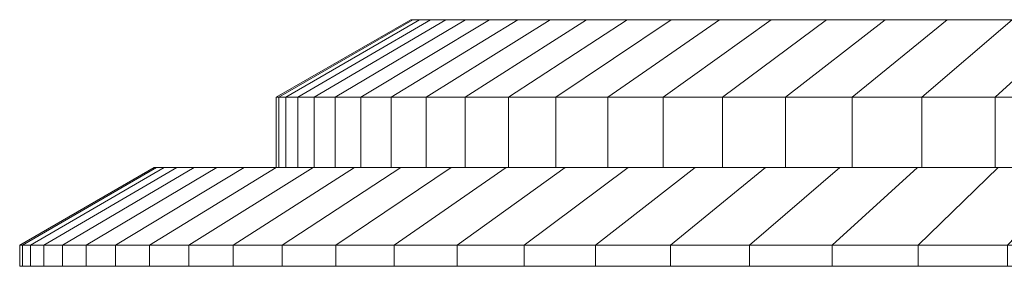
# Model space of a CAD drawing. Header units: centimetres. Extents: x -29.6 to 33.4, y -1.5 to 2.
# Tile 1 of 41: x -29.6 to -15.6, y -1.5 to 2. Entities that reach past the tile are written whole.
import ezdxf

# ---------------------------------------------------------------- set-up
doc = ezdxf.new("R2010")
doc.units = ezdxf.units.CM
doc.header["$LTSCALE"] = 2.54
doc.layers.add('Lucido design-1', color=7, linetype='Continuous')

msp = doc.modelspace()

# ---------------------------------------------------------------- linework, layer by layer
at = {"layer": 'Lucido design-1', "color": 7, "linetype": 'Continuous', "lineweight": 9}
for points in [[(-25.923, 0.9, 241.384), (-25.889, 0.9, 242.751), (-23.986, 2, 242.658), (-24.018, 2, 241.384)], [(-25.889, 0.9, 240.017), (-25.923, 0.9, 241.384), (-24.018, 2, 241.384), (-23.986, 2, 240.11)], [(-25.889, 0.9, 242.751), (-25.788, 0.9, 244.115), (-23.892, 2, 243.928), (-23.986, 2, 242.658)], [(-25.788, 0.9, 238.653), (-25.889, 0.9, 240.017), (-23.986, 2, 240.11), (-23.892, 2, 238.84)], [(-25.788, 0.9, 244.115), (-25.62, 0.9, 245.472), (-23.736, 2, 245.193), (-23.892, 2, 243.928)], [(-25.62, 0.9, 237.296), (-25.788, 0.9, 238.653), (-23.892, 2, 238.84), (-23.736, 2, 237.575)], [(-25.62, 0.9, 245.472), (-25.387, 0.9, 246.82), (-23.518, 2, 246.448), (-23.736, 2, 245.193)], [(-25.387, 0.9, 235.948), (-25.62, 0.9, 237.296), (-23.736, 2, 237.575), (-23.518, 2, 236.32)], [(-25.387, 0.9, 246.82), (-25.088, 0.9, 248.154), (-23.239, 2, 247.691), (-23.518, 2, 246.448)], [(-25.088, 0.9, 234.614), (-25.387, 0.9, 235.948), (-23.518, 2, 236.32), (-23.239, 2, 235.077)], [(-25.088, 0.9, 248.154), (-24.723, 0.9, 249.472), (-22.899, 2, 248.919), (-23.239, 2, 247.691)], [(-24.723, 0.9, 233.296), (-25.088, 0.9, 234.614), (-23.239, 2, 235.077), (-22.899, 2, 233.849)], [(-24.723, 0.9, 249.472), (-24.293, 0.9, 250.77), (-22.499, 2, 250.129), (-22.899, 2, 248.919)], [(-24.293, 0.9, 231.998), (-24.723, 0.9, 233.296), (-22.899, 2, 233.849), (-22.499, 2, 232.64)], [(-24.293, 0.9, 250.77), (-23.801, 0.9, 252.046), (-22.041, 2, 251.317), (-22.499, 2, 250.129)], [(-23.801, 0.9, 230.722), (-24.293, 0.9, 231.998), (-22.499, 2, 232.64), (-22.041, 2, 231.451)], [(-24.018, 2, 241.384), (-23.986, 2, 242.658), (1.94, 2, 241.384)], [(-23.986, 2, 240.11), (-24.018, 2, 241.384), (1.94, 2, 241.384)], [(-23.986, 2, 242.658), (-23.892, 2, 243.928), (1.94, 2, 241.384)], [(-23.892, 2, 238.84), (-23.986, 2, 240.11), (1.94, 2, 241.384)], [(-23.892, 2, 243.928), (-23.736, 2, 245.193), (1.94, 2, 241.384)], [(-23.736, 2, 237.575), (-23.892, 2, 238.84), (1.94, 2, 241.384)], [(-23.801, 0.9, 252.046), (-23.247, 0.9, 253.296), (-21.525, 2, 252.482), (-22.041, 2, 251.317)], [(-23.247, 0.9, 229.472), (-23.801, 0.9, 230.722), (-22.041, 2, 231.451), (-21.525, 2, 230.286)], [(-23.736, 2, 245.193), (-23.518, 2, 246.448), (1.94, 2, 241.384)], [(-23.518, 2, 236.32), (-23.736, 2, 237.575), (1.94, 2, 241.384)], [(-23.518, 2, 246.448), (-23.239, 2, 247.691), (1.94, 2, 241.384)], [(-23.239, 2, 235.077), (-23.518, 2, 236.32), (1.94, 2, 241.384)], [(-23.247, 0.9, 253.296), (-22.632, 0.9, 254.518), (-20.952, 2, 253.62), (-21.525, 2, 252.482)], [(-22.632, 0.9, 228.25), (-23.247, 0.9, 229.472), (-21.525, 2, 230.286), (-20.952, 2, 229.148)], [(-23.239, 2, 247.691), (-22.899, 2, 248.919), (1.94, 2, 241.384)], [(-22.899, 2, 233.849), (-23.239, 2, 235.077), (1.94, 2, 241.384)], [(-22.899, 2, 248.919), (-22.499, 2, 250.129), (1.94, 2, 241.384)], [(-22.499, 2, 232.64), (-22.899, 2, 233.849), (1.94, 2, 241.384)], [(-22.632, 0.9, 254.518), (-21.959, 0.9, 255.708), (-20.324, 2, 254.729), (-20.952, 2, 253.62)], [(-21.959, 0.9, 227.06), (-22.632, 0.9, 228.25), (-20.952, 2, 229.148), (-20.324, 2, 228.039)], [(-22.499, 2, 250.129), (-22.041, 2, 251.317), (1.94, 2, 241.384)], [(-22.041, 2, 231.451), (-22.499, 2, 232.64), (1.94, 2, 241.384)], [(-22.041, 2, 251.317), (-21.525, 2, 252.482), (1.94, 2, 241.384)], [(-21.525, 2, 230.286), (-22.041, 2, 231.451), (1.94, 2, 241.384)], [(-21.959, 0.9, 255.708), (-21.226, 0.9, 256.863), (-19.642, 2, 255.805), (-20.324, 2, 254.729)], [(-21.226, 0.9, 225.905), (-21.959, 0.9, 227.06), (-20.324, 2, 228.039), (-19.642, 2, 226.963)], [(-21.525, 2, 252.482), (-20.952, 2, 253.62), (1.94, 2, 241.384)], [(-20.952, 2, 229.148), (-21.525, 2, 230.286), (1.94, 2, 241.384)], [(-21.226, 0.9, 256.863), (-20.439, 0.9, 257.981), (-18.909, 2, 256.846), (-19.642, 2, 255.805)], [(-20.439, 0.9, 224.787), (-21.226, 0.9, 225.905), (-19.642, 2, 226.963), (-18.909, 2, 225.922)], [(-20.952, 2, 253.62), (-20.324, 2, 254.729), (1.94, 2, 241.384)], [(-20.324, 2, 228.039), (-20.952, 2, 229.148), (1.94, 2, 241.384)], [(-20.439, 0.9, 257.981), (-19.598, 0.9, 259.059), (-18.125, 2, 257.851), (-18.909, 2, 256.846)], [(-19.598, 0.9, 223.709), (-20.439, 0.9, 224.787), (-18.909, 2, 225.922), (-18.125, 2, 224.917)], [(-20.324, 2, 254.729), (-19.642, 2, 255.805), (1.94, 2, 241.384)], [(-19.642, 2, 226.963), (-20.324, 2, 228.039), (1.94, 2, 241.384)], [(-19.642, 2, 255.805), (-18.909, 2, 256.846), (1.94, 2, 241.384)], [(-18.909, 2, 225.922), (-19.642, 2, 226.963), (1.94, 2, 241.384)], [(-19.598, 0.9, 259.059), (-18.705, 0.9, 260.095), (-17.293, 2, 258.816), (-18.125, 2, 257.851)], [(-18.705, 0.9, 222.673), (-19.598, 0.9, 223.709), (-18.125, 2, 224.917), (-17.293, 2, 223.953)], [(-18.909, 2, 256.846), (-18.125, 2, 257.851), (1.94, 2, 241.384)], [(-18.125, 2, 224.917), (-18.909, 2, 225.922), (1.94, 2, 241.384)], [(-18.705, 0.9, 260.095), (-17.762, 0.9, 261.086), (-16.415, 2, 259.739), (-17.293, 2, 258.816)], [(-17.762, 0.9, 221.682), (-18.705, 0.9, 222.673), (-17.293, 2, 223.953), (-16.415, 2, 223.029)], [(-18.125, 2, 257.851), (-17.293, 2, 258.816), (1.94, 2, 241.384)], [(-17.293, 2, 223.953), (-18.125, 2, 224.917), (1.94, 2, 241.384)], [(-17.762, 0.9, 261.086), (-16.771, 0.9, 262.028), (-15.492, 2, 260.617), (-16.415, 2, 259.739)], [(-16.771, 0.9, 220.74), (-17.762, 0.9, 221.682), (-16.415, 2, 223.029), (-15.492, 2, 222.151)], [(-17.293, 2, 258.816), (-16.415, 2, 259.739), (1.94, 2, 241.384)], [(-16.415, 2, 223.029), (-17.293, 2, 223.953), (1.94, 2, 241.384)], [(-16.771, 0.9, 262.028), (-15.735, 0.9, 262.921), (-14.527, 2, 261.449), (-15.492, 2, 260.617)], [(-15.735, 0.9, 219.847), (-16.771, 0.9, 220.74), (-15.492, 2, 222.151), (-14.527, 2, 221.319)], [(-16.415, 2, 259.739), (-15.492, 2, 260.617), (1.94, 2, 241.384)], [(-15.492, 2, 222.151), (-16.415, 2, 223.029), (1.94, 2, 241.384)], [(-15.735, 0.9, 262.921), (-14.657, 0.9, 263.763), (-13.522, 2, 262.232), (-14.527, 2, 261.449)], [(-14.657, 0.9, 219.005), (-15.735, 0.9, 219.847), (-14.527, 2, 221.319), (-13.522, 2, 220.536)], [(-25.923, -0.1, 241.384), (-25.889, -0.1, 242.751), (-25.889, 0.9, 242.751), (-25.923, 0.9, 241.384)], [(-25.889, -0.1, 240.017), (-25.923, -0.1, 241.384), (-25.923, 0.9, 241.384), (-25.889, 0.9, 240.017)], [(-25.889, -0.1, 242.751), (-25.788, -0.1, 244.115), (-25.788, 0.9, 244.115), (-25.889, 0.9, 242.751)], [(-25.788, -0.1, 238.653), (-25.889, -0.1, 240.017), (-25.889, 0.9, 240.017), (-25.788, 0.9, 238.653)], [(-25.788, -0.1, 244.115), (-25.62, -0.1, 245.472), (-25.62, 0.9, 245.472), (-25.788, 0.9, 244.115)], [(-25.62, -0.1, 237.296), (-25.788, -0.1, 238.653), (-25.788, 0.9, 238.653), (-25.62, 0.9, 237.296)], [(-25.62, -0.1, 245.472), (-25.387, -0.1, 246.82), (-25.387, 0.9, 246.82), (-25.62, 0.9, 245.472)], [(-25.387, -0.1, 235.948), (-25.62, -0.1, 237.296), (-25.62, 0.9, 237.296), (-25.387, 0.9, 235.948)], [(-25.387, -0.1, 246.82), (-25.088, -0.1, 248.154), (-25.088, 0.9, 248.154), (-25.387, 0.9, 246.82)], [(-25.088, -0.1, 234.614), (-25.387, -0.1, 235.948), (-25.387, 0.9, 235.948), (-25.088, 0.9, 234.614)], [(-25.088, -0.1, 248.154), (-24.723, -0.1, 249.472), (-24.723, 0.9, 249.472), (-25.088, 0.9, 248.154)], [(-24.723, -0.1, 233.296), (-25.088, -0.1, 234.614), (-25.088, 0.9, 234.614), (-24.723, 0.9, 233.296)], [(-24.723, -0.1, 249.472), (-24.293, -0.1, 250.77), (-24.293, 0.9, 250.77), (-24.723, 0.9, 249.472)], [(-24.293, -0.1, 231.998), (-24.723, -0.1, 233.296), (-24.723, 0.9, 233.296), (-24.293, 0.9, 231.998)], [(-24.293, -0.1, 250.77), (-23.801, -0.1, 252.046), (-23.801, 0.9, 252.046), (-24.293, 0.9, 250.77)], [(-23.801, -0.1, 230.722), (-24.293, -0.1, 231.998), (-24.293, 0.9, 231.998), (-23.801, 0.9, 230.722)], [(-23.801, -0.1, 252.046), (-23.247, -0.1, 253.296), (-23.247, 0.9, 253.296), (-23.801, 0.9, 252.046)], [(-23.247, -0.1, 229.472), (-23.801, -0.1, 230.722), (-23.801, 0.9, 230.722), (-23.247, 0.9, 229.472)], [(-23.247, -0.1, 253.296), (-22.632, -0.1, 254.518), (-22.632, 0.9, 254.518), (-23.247, 0.9, 253.296)], [(-22.632, -0.1, 228.25), (-23.247, -0.1, 229.472), (-23.247, 0.9, 229.472), (-22.632, 0.9, 228.25)], [(-22.632, -0.1, 254.518), (-21.959, -0.1, 255.708), (-21.959, 0.9, 255.708), (-22.632, 0.9, 254.518)], [(-21.959, -0.1, 227.06), (-22.632, -0.1, 228.25), (-22.632, 0.9, 228.25), (-21.959, 0.9, 227.06)], [(-21.959, -0.1, 255.708), (-21.226, -0.1, 256.863), (-21.226, 0.9, 256.863), (-21.959, 0.9, 255.708)], [(-21.226, -0.1, 225.905), (-21.959, -0.1, 227.06), (-21.959, 0.9, 227.06), (-21.226, 0.9, 225.905)], [(-21.226, -0.1, 256.863), (-20.439, -0.1, 257.981), (-20.439, 0.9, 257.981), (-21.226, 0.9, 256.863)], [(-20.439, -0.1, 224.787), (-21.226, -0.1, 225.905), (-21.226, 0.9, 225.905), (-20.439, 0.9, 224.787)], [(-20.439, -0.1, 257.981), (-19.598, -0.1, 259.059), (-19.598, 0.9, 259.059), (-20.439, 0.9, 257.981)], [(-19.598, -0.1, 223.709), (-20.439, -0.1, 224.787), (-20.439, 0.9, 224.787), (-19.598, 0.9, 223.709)], [(-19.598, -0.1, 259.059), (-18.705, -0.1, 260.095), (-18.705, 0.9, 260.095), (-19.598, 0.9, 259.059)], [(-18.705, -0.1, 222.673), (-19.598, -0.1, 223.709), (-19.598, 0.9, 223.709), (-18.705, 0.9, 222.673)], [(-18.705, -0.1, 260.095), (-17.762, -0.1, 261.086), (-17.762, 0.9, 261.086), (-18.705, 0.9, 260.095)], [(-17.762, -0.1, 221.682), (-18.705, -0.1, 222.673), (-18.705, 0.9, 222.673), (-17.762, 0.9, 221.682)], [(-17.762, -0.1, 261.086), (-16.771, -0.1, 262.028), (-16.771, 0.9, 262.028), (-17.762, 0.9, 261.086)], [(-16.771, -0.1, 220.74), (-17.762, -0.1, 221.682), (-17.762, 0.9, 221.682), (-16.771, 0.9, 220.74)], [(-16.771, -0.1, 262.028), (-15.735, -0.1, 262.921), (-15.735, 0.9, 262.921), (-16.771, 0.9, 262.028)], [(-15.735, -0.1, 219.847), (-16.771, -0.1, 220.74), (-16.771, 0.9, 220.74), (-15.735, 0.9, 219.847)], [(-15.735, -0.1, 262.921), (-14.657, -0.1, 263.763), (-14.657, 0.9, 263.763), (-15.735, 0.9, 262.921)], [(-14.657, -0.1, 219.005), (-15.735, -0.1, 219.847), (-15.735, 0.9, 219.847), (-14.657, 0.9, 219.005)], [(-29.56, -1.2, 241.384), (-29.521, -1.2, 242.93), (-27.619, -0.1, 242.836), (-27.655, -0.1, 241.384)], [(-29.521, -1.2, 239.838), (-29.56, -1.2, 241.384), (-27.655, -0.1, 241.384), (-27.619, -0.1, 239.932)], [(-29.521, -1.2, 242.93), (-29.407, -1.2, 244.471), (-27.511, -0.1, 244.285), (-27.619, -0.1, 242.836)], [(-29.407, -1.2, 238.297), (-29.521, -1.2, 239.838), (-27.619, -0.1, 239.932), (-27.511, -0.1, 238.483)], [(-29.407, -1.2, 244.471), (-29.218, -1.2, 246.006), (-27.333, -0.1, 245.726), (-27.511, -0.1, 244.285)], [(-29.218, -1.2, 236.762), (-29.407, -1.2, 238.297), (-27.511, -0.1, 238.483), (-27.333, -0.1, 237.042)], [(-29.218, -1.2, 246.006), (-28.954, -1.2, 247.529), (-27.085, -0.1, 247.158), (-27.333, -0.1, 245.726)], [(-28.954, -1.2, 235.239), (-29.218, -1.2, 236.762), (-27.333, -0.1, 237.042), (-27.085, -0.1, 235.611)], [(-28.954, -1.2, 247.529), (-28.616, -1.2, 249.038), (-26.768, -0.1, 248.575), (-27.085, -0.1, 247.158)], [(-28.616, -1.2, 233.73), (-28.954, -1.2, 235.239), (-27.085, -0.1, 235.611), (-26.768, -0.1, 234.193)], [(-28.616, -1.2, 249.038), (-28.203, -1.2, 250.528), (-26.38, -0.1, 249.975), (-26.768, -0.1, 248.575)], [(-28.203, -1.2, 232.24), (-28.616, -1.2, 233.73), (-26.768, -0.1, 234.193), (-26.38, -0.1, 232.793)], [(-28.203, -1.2, 250.528), (-27.718, -1.2, 251.996), (-25.924, -0.1, 251.354), (-26.38, -0.1, 249.975)], [(-27.718, -1.2, 230.772), (-28.203, -1.2, 232.24), (-26.38, -0.1, 232.793), (-25.924, -0.1, 231.414)], [(-27.718, -1.2, 251.996), (-27.161, -1.2, 253.438), (-25.401, -0.1, 252.709), (-25.924, -0.1, 251.354)], [(-27.161, -1.2, 229.33), (-27.718, -1.2, 230.772), (-25.924, -0.1, 231.414), (-25.401, -0.1, 230.059)], [(-27.655, -0.1, 241.384), (-27.619, -0.1, 242.836), (-25.889, -0.1, 242.751), (-25.923, -0.1, 241.384)], [(-27.619, -0.1, 239.932), (-27.655, -0.1, 241.384), (-25.923, -0.1, 241.384), (-25.889, -0.1, 240.017)], [(-27.619, -0.1, 242.836), (-27.511, -0.1, 244.285), (-25.788, -0.1, 244.115), (-25.889, -0.1, 242.751)], [(-27.511, -0.1, 238.483), (-27.619, -0.1, 239.932), (-25.889, -0.1, 240.017), (-25.788, -0.1, 238.653)], [(-27.511, -0.1, 244.285), (-27.333, -0.1, 245.726), (-25.62, -0.1, 245.472), (-25.788, -0.1, 244.115)], [(-27.333, -0.1, 237.042), (-27.511, -0.1, 238.483), (-25.788, -0.1, 238.653), (-25.62, -0.1, 237.296)], [(-27.333, -0.1, 245.726), (-27.085, -0.1, 247.158), (-25.387, -0.1, 246.82), (-25.62, -0.1, 245.472)], [(-27.085, -0.1, 235.611), (-27.333, -0.1, 237.042), (-25.62, -0.1, 237.296), (-25.387, -0.1, 235.948)], [(-27.161, -1.2, 253.438), (-26.535, -1.2, 254.852), (-24.813, -0.1, 254.037), (-25.401, -0.1, 252.709)], [(-26.535, -1.2, 227.917), (-27.161, -1.2, 229.33), (-25.401, -0.1, 230.059), (-24.813, -0.1, 228.731)], [(-27.085, -0.1, 247.158), (-26.768, -0.1, 248.575), (-25.088, -0.1, 248.154), (-25.387, -0.1, 246.82)], [(-26.768, -0.1, 234.193), (-27.085, -0.1, 235.611), (-25.387, -0.1, 235.948), (-25.088, -0.1, 234.614)], [(-26.768, -0.1, 248.575), (-26.38, -0.1, 249.975), (-24.723, -0.1, 249.472), (-25.088, -0.1, 248.154)], [(-26.38, -0.1, 232.793), (-26.768, -0.1, 234.193), (-25.088, -0.1, 234.614), (-24.723, -0.1, 233.296)], [(-26.535, -1.2, 254.852), (-25.84, -1.2, 256.233), (-24.16, -0.1, 255.335), (-24.813, -0.1, 254.037)], [(-25.84, -1.2, 226.535), (-26.535, -1.2, 227.917), (-24.813, -0.1, 228.731), (-24.16, -0.1, 227.433)], [(-26.38, -0.1, 249.975), (-25.924, -0.1, 251.354), (-24.293, -0.1, 250.77), (-24.723, -0.1, 249.472)], [(-25.924, -0.1, 231.414), (-26.38, -0.1, 232.793), (-24.723, -0.1, 233.296), (-24.293, -0.1, 231.998)], [(-25.924, -0.1, 251.354), (-25.401, -0.1, 252.709), (-23.801, -0.1, 252.046), (-24.293, -0.1, 250.77)], [(-25.401, -0.1, 230.059), (-25.924, -0.1, 231.414), (-24.293, -0.1, 231.998), (-23.801, -0.1, 230.722)], [(-25.84, -1.2, 256.233), (-25.078, -1.2, 257.578), (-23.444, -0.1, 256.599), (-24.16, -0.1, 255.335)], [(-25.078, -1.2, 225.19), (-25.84, -1.2, 226.535), (-24.16, -0.1, 227.433), (-23.444, -0.1, 226.169)], [(-25.401, -0.1, 252.709), (-24.813, -0.1, 254.037), (-23.247, -0.1, 253.296), (-23.801, -0.1, 252.046)], [(-24.813, -0.1, 228.731), (-25.401, -0.1, 230.059), (-23.801, -0.1, 230.722), (-23.247, -0.1, 229.472)], [(-25.078, -1.2, 257.578), (-24.251, -1.2, 258.884), (-22.667, -0.1, 257.826), (-23.444, -0.1, 256.599)], [(-24.251, -1.2, 223.884), (-25.078, -1.2, 225.19), (-23.444, -0.1, 226.169), (-22.667, -0.1, 224.943)], [(-24.813, -0.1, 254.037), (-24.16, -0.1, 255.335), (-22.632, -0.1, 254.518), (-23.247, -0.1, 253.296)], [(-24.16, -0.1, 227.433), (-24.813, -0.1, 228.731), (-23.247, -0.1, 229.472), (-22.632, -0.1, 228.25)], [(-24.251, -1.2, 258.884), (-23.36, -1.2, 260.148), (-21.83, -0.1, 259.013), (-22.667, -0.1, 257.826)], [(-23.36, -1.2, 222.62), (-24.251, -1.2, 223.884), (-22.667, -0.1, 224.943), (-21.83, -0.1, 223.755)], [(-24.16, -0.1, 255.335), (-23.444, -0.1, 256.599), (-21.959, -0.1, 255.708), (-22.632, -0.1, 254.518)], [(-23.444, -0.1, 226.169), (-24.16, -0.1, 227.433), (-22.632, -0.1, 228.25), (-21.959, -0.1, 227.06)], [(-23.444, -0.1, 256.599), (-22.667, -0.1, 257.826), (-21.226, -0.1, 256.863), (-21.959, -0.1, 255.708)], [(-22.667, -0.1, 224.943), (-23.444, -0.1, 226.169), (-21.959, -0.1, 227.06), (-21.226, -0.1, 225.905)], [(-23.36, -1.2, 260.148), (-22.409, -1.2, 261.367), (-20.936, -0.1, 260.158), (-21.83, -0.1, 259.013)], [(-22.409, -1.2, 221.401), (-23.36, -1.2, 222.62), (-21.83, -0.1, 223.755), (-20.936, -0.1, 222.61)], [(-22.667, -0.1, 257.826), (-21.83, -0.1, 259.013), (-20.439, -0.1, 257.981), (-21.226, -0.1, 256.863)], [(-21.83, -0.1, 223.755), (-22.667, -0.1, 224.943), (-21.226, -0.1, 225.905), (-20.439, -0.1, 224.787)], [(-22.409, -1.2, 261.367), (-21.4, -1.2, 262.538), (-19.988, -0.1, 261.258), (-20.936, -0.1, 260.158)], [(-21.4, -1.2, 220.23), (-22.409, -1.2, 221.401), (-20.936, -0.1, 222.61), (-19.988, -0.1, 221.51)], [(-21.83, -0.1, 259.013), (-20.936, -0.1, 260.158), (-19.598, -0.1, 259.059), (-20.439, -0.1, 257.981)], [(-20.936, -0.1, 222.61), (-21.83, -0.1, 223.755), (-20.439, -0.1, 224.787), (-19.598, -0.1, 223.709)], [(-21.4, -1.2, 262.538), (-20.334, -1.2, 263.658), (-18.987, -0.1, 262.311), (-19.988, -0.1, 261.258)], [(-20.334, -1.2, 219.11), (-21.4, -1.2, 220.23), (-19.988, -0.1, 221.51), (-18.987, -0.1, 220.457)], [(-20.936, -0.1, 260.158), (-19.988, -0.1, 261.258), (-18.705, -0.1, 260.095), (-19.598, -0.1, 259.059)], [(-19.988, -0.1, 221.51), (-20.936, -0.1, 222.61), (-19.598, -0.1, 223.709), (-18.705, -0.1, 222.673)], [(-20.334, -1.2, 263.658), (-19.214, -1.2, 264.723), (-17.934, -0.1, 263.312), (-18.987, -0.1, 262.311)], [(-19.214, -1.2, 218.045), (-20.334, -1.2, 219.11), (-18.987, -0.1, 220.457), (-17.934, -0.1, 219.456)], [(-19.988, -0.1, 261.258), (-18.987, -0.1, 262.311), (-17.762, -0.1, 261.086), (-18.705, -0.1, 260.095)], [(-18.987, -0.1, 220.457), (-19.988, -0.1, 221.51), (-18.705, -0.1, 222.673), (-17.762, -0.1, 221.682)], [(-19.214, -1.2, 264.723), (-18.043, -1.2, 265.733), (-16.834, -0.1, 264.26), (-17.934, -0.1, 263.312)], [(-18.043, -1.2, 217.035), (-19.214, -1.2, 218.045), (-17.934, -0.1, 219.456), (-16.834, -0.1, 218.508)], [(-18.987, -0.1, 262.311), (-17.934, -0.1, 263.312), (-16.771, -0.1, 262.028), (-17.762, -0.1, 261.086)], [(-17.934, -0.1, 219.456), (-18.987, -0.1, 220.457), (-17.762, -0.1, 221.682), (-16.771, -0.1, 220.74)], [(-18.043, -1.2, 265.733), (-16.824, -1.2, 266.684), (-15.689, -0.1, 265.154), (-16.834, -0.1, 264.26)], [(-16.824, -1.2, 216.084), (-18.043, -1.2, 217.035), (-16.834, -0.1, 218.508), (-15.689, -0.1, 217.614)], [(-17.934, -0.1, 263.312), (-16.834, -0.1, 264.26), (-15.735, -0.1, 262.921), (-16.771, -0.1, 262.028)], [(-16.834, -0.1, 218.508), (-17.934, -0.1, 219.456), (-16.771, -0.1, 220.74), (-15.735, -0.1, 219.847)], [(-16.834, -0.1, 264.26), (-15.689, -0.1, 265.154), (-14.657, -0.1, 263.763), (-15.735, -0.1, 262.921)], [(-15.689, -0.1, 217.614), (-16.834, -0.1, 218.508), (-15.735, -0.1, 219.847), (-14.657, -0.1, 219.005)], [(-16.824, -1.2, 266.684), (-15.56, -1.2, 267.575), (-14.502, -0.1, 265.99), (-15.689, -0.1, 265.154)], [(-15.56, -1.2, 215.194), (-16.824, -1.2, 216.084), (-15.689, -0.1, 217.614), (-14.502, -0.1, 216.778)], [(-15.689, -0.1, 265.154), (-14.502, -0.1, 265.99), (-13.539, -0.1, 264.55), (-14.657, -0.1, 263.763)], [(-14.502, -0.1, 216.778), (-15.689, -0.1, 217.614), (-14.657, -0.1, 219.005), (-13.539, -0.1, 218.218)], [(-29.56, -1.2, 241.384), (-29.521, -1.2, 242.93), (-25.751, -1.2, 242.744), (-25.785, -1.2, 241.384)], [(-29.521, -1.2, 239.838), (-29.56, -1.2, 241.384), (-25.785, -1.2, 241.384), (-25.751, -1.2, 240.024)], [(1.94, -1.2, 241.384), (1.94, -1.2, 241.384), (-29.521, -1.2, 242.93), (-29.56, -1.2, 241.384)], [(1.94, -1.2, 241.384), (1.94, -1.2, 241.384), (-29.56, -1.2, 241.384), (-29.521, -1.2, 239.838)], [(-29.56, -1.2, 241.384), (-29.521, -1.2, 242.93), (-29.521, -1.5, 242.93), (-29.56, -1.5, 241.384)], [(-29.521, -1.2, 239.838), (-29.56, -1.2, 241.384), (-29.56, -1.5, 241.384), (-29.521, -1.5, 239.838)], [(1.94, -1.2, 241.384), (-29.521, -1.2, 242.93), (-29.56, -1.2, 241.384)], [(1.94, -1.2, 241.384), (-29.56, -1.2, 241.384), (-29.521, -1.2, 239.838)], [(-29.521, -1.2, 242.93), (-29.407, -1.2, 244.471), (-25.651, -1.2, 244.101), (-25.751, -1.2, 242.744)], [(-29.407, -1.2, 238.297), (-29.521, -1.2, 239.838), (-25.751, -1.2, 240.024), (-25.651, -1.2, 238.667)], [(1.94, -1.2, 241.384), (1.94, -1.2, 241.384), (-29.407, -1.2, 244.471), (-29.521, -1.2, 242.93)], [(1.94, -1.2, 241.384), (1.94, -1.2, 241.384), (-29.521, -1.2, 239.838), (-29.407, -1.2, 238.297)], [(-29.521, -1.2, 242.93), (-29.407, -1.2, 244.471), (-29.407, -1.5, 244.471), (-29.521, -1.5, 242.93)], [(-29.407, -1.2, 238.297), (-29.521, -1.2, 239.838), (-29.521, -1.5, 239.838), (-29.407, -1.5, 238.297)], [(1.94, -1.2, 241.384), (-29.407, -1.2, 244.471), (-29.521, -1.2, 242.93)], [(1.94, -1.2, 241.384), (-29.521, -1.2, 239.838), (-29.407, -1.2, 238.297)], [(-29.407, -1.2, 244.471), (-29.218, -1.2, 246.006), (-25.484, -1.2, 245.452), (-25.651, -1.2, 244.101)], [(-29.218, -1.2, 236.762), (-29.407, -1.2, 238.297), (-25.651, -1.2, 238.667), (-25.484, -1.2, 237.316)], [(1.94, -1.2, 241.384), (1.94, -1.2, 241.384), (-29.218, -1.2, 246.006), (-29.407, -1.2, 244.471)], [(1.94, -1.2, 241.384), (1.94, -1.2, 241.384), (-29.407, -1.2, 238.297), (-29.218, -1.2, 236.762)], [(-29.407, -1.2, 244.471), (-29.218, -1.2, 246.006), (-29.218, -1.5, 246.006), (-29.407, -1.5, 244.471)], [(-29.218, -1.2, 236.762), (-29.407, -1.2, 238.297), (-29.407, -1.5, 238.297), (-29.218, -1.5, 236.762)], [(1.94, -1.2, 241.384), (-29.218, -1.2, 246.006), (-29.407, -1.2, 244.471)], [(1.94, -1.2, 241.384), (-29.407, -1.2, 238.297), (-29.218, -1.2, 236.762)], [(-29.218, -1.2, 246.006), (-28.954, -1.2, 247.529), (-25.252, -1.2, 246.793), (-25.484, -1.2, 245.452)], [(-28.954, -1.2, 235.239), (-29.218, -1.2, 236.762), (-25.484, -1.2, 237.316), (-25.252, -1.2, 235.975)], [(1.94, -1.2, 241.384), (1.94, -1.2, 241.384), (-28.954, -1.2, 247.529), (-29.218, -1.2, 246.006)], [(1.94, -1.2, 241.384), (1.94, -1.2, 241.384), (-29.218, -1.2, 236.762), (-28.954, -1.2, 235.239)], [(-29.218, -1.2, 246.006), (-28.954, -1.2, 247.529), (-28.954, -1.5, 247.529), (-29.218, -1.5, 246.006)], [(-28.954, -1.2, 235.239), (-29.218, -1.2, 236.762), (-29.218, -1.5, 236.762), (-28.954, -1.5, 235.239)], [(1.94, -1.2, 241.384), (-28.954, -1.2, 247.529), (-29.218, -1.2, 246.006)], [(1.94, -1.2, 241.384), (-29.218, -1.2, 236.762), (-28.954, -1.2, 235.239)], [(-28.954, -1.2, 247.529), (-28.616, -1.2, 249.038), (-24.954, -1.2, 248.121), (-25.252, -1.2, 246.793)], [(-28.616, -1.2, 233.73), (-28.954, -1.2, 235.239), (-25.252, -1.2, 235.975), (-24.954, -1.2, 234.647)], [(1.94, -1.2, 241.384), (1.94, -1.2, 241.384), (-28.616, -1.2, 249.038), (-28.954, -1.2, 247.529)], [(1.94, -1.2, 241.384), (1.94, -1.2, 241.384), (-28.954, -1.2, 235.239), (-28.616, -1.2, 233.73)], [(-28.954, -1.2, 247.529), (-28.616, -1.2, 249.038), (-28.616, -1.5, 249.038), (-28.954, -1.5, 247.529)], [(-28.616, -1.2, 233.73), (-28.954, -1.2, 235.239), (-28.954, -1.5, 235.239), (-28.616, -1.5, 233.73)], [(1.94, -1.2, 241.384), (-28.616, -1.2, 249.038), (-28.954, -1.2, 247.529)], [(1.94, -1.2, 241.384), (-28.954, -1.2, 235.239), (-28.616, -1.2, 233.73)], [(-28.616, -1.2, 249.038), (-28.203, -1.2, 250.528), (-24.591, -1.2, 249.432), (-24.954, -1.2, 248.121)], [(-28.203, -1.2, 232.24), (-28.616, -1.2, 233.73), (-24.954, -1.2, 234.647), (-24.591, -1.2, 233.336)], [(1.94, -1.2, 241.384), (1.94, -1.2, 241.384), (-28.203, -1.2, 250.528), (-28.616, -1.2, 249.038)], [(1.94, -1.2, 241.384), (1.94, -1.2, 241.384), (-28.616, -1.2, 233.73), (-28.203, -1.2, 232.24)], [(-28.616, -1.2, 249.038), (-28.203, -1.2, 250.528), (-28.203, -1.5, 250.528), (-28.616, -1.5, 249.038)], [(-28.203, -1.2, 232.24), (-28.616, -1.2, 233.73), (-28.616, -1.5, 233.73), (-28.203, -1.5, 232.24)], [(1.94, -1.2, 241.384), (-28.203, -1.2, 250.528), (-28.616, -1.2, 249.038)], [(1.94, -1.2, 241.384), (-28.616, -1.2, 233.73), (-28.203, -1.2, 232.24)], [(-28.203, -1.2, 250.528), (-27.718, -1.2, 251.996), (-24.164, -1.2, 250.724), (-24.591, -1.2, 249.432)], [(-27.718, -1.2, 230.772), (-28.203, -1.2, 232.24), (-24.591, -1.2, 233.336), (-24.164, -1.2, 232.044)], [(1.94, -1.2, 241.384), (1.94, -1.2, 241.384), (-27.718, -1.2, 251.996), (-28.203, -1.2, 250.528)], [(1.94, -1.2, 241.384), (1.94, -1.2, 241.384), (-28.203, -1.2, 232.24), (-27.718, -1.2, 230.772)], [(-28.203, -1.2, 250.528), (-27.718, -1.2, 251.996), (-27.718, -1.5, 251.996), (-28.203, -1.5, 250.528)], [(-27.718, -1.2, 230.772), (-28.203, -1.2, 232.24), (-28.203, -1.5, 232.24), (-27.718, -1.5, 230.772)], [(1.94, -1.2, 241.384), (-27.718, -1.2, 251.996), (-28.203, -1.2, 250.528)], [(1.94, -1.2, 241.384), (-28.203, -1.2, 232.24), (-27.718, -1.2, 230.772)], [(-27.718, -1.2, 251.996), (-27.161, -1.2, 253.438), (-23.674, -1.2, 251.994), (-24.164, -1.2, 250.724)], [(-27.161, -1.2, 229.33), (-27.718, -1.2, 230.772), (-24.164, -1.2, 232.044), (-23.674, -1.2, 230.775)], [(1.94, -1.2, 241.384), (1.94, -1.2, 241.384), (-27.161, -1.2, 253.438), (-27.718, -1.2, 251.996)], [(1.94, -1.2, 241.384), (1.94, -1.2, 241.384), (-27.718, -1.2, 230.772), (-27.161, -1.2, 229.33)], [(-27.718, -1.2, 251.996), (-27.161, -1.2, 253.438), (-27.161, -1.5, 253.438), (-27.718, -1.5, 251.996)], [(-27.161, -1.2, 229.33), (-27.718, -1.2, 230.772), (-27.718, -1.5, 230.772), (-27.161, -1.5, 229.33)], [(1.94, -1.2, 241.384), (-27.161, -1.2, 253.438), (-27.718, -1.2, 251.996)], [(1.94, -1.2, 241.384), (-27.718, -1.2, 230.772), (-27.161, -1.2, 229.33)], [(-27.161, -1.2, 253.438), (-26.535, -1.2, 254.852), (-23.122, -1.2, 253.238), (-23.674, -1.2, 251.994)], [(-26.535, -1.2, 227.917), (-27.161, -1.2, 229.33), (-23.674, -1.2, 230.775), (-23.122, -1.2, 229.53)], [(1.94, -1.2, 241.384), (1.94, -1.2, 241.384), (-26.535, -1.2, 254.852), (-27.161, -1.2, 253.438)], [(1.94, -1.2, 241.384), (1.94, -1.2, 241.384), (-27.161, -1.2, 229.33), (-26.535, -1.2, 227.917)], [(-27.161, -1.2, 253.438), (-26.535, -1.2, 254.852), (-26.535, -1.5, 254.852), (-27.161, -1.5, 253.438)], [(-26.535, -1.2, 227.917), (-27.161, -1.2, 229.33), (-27.161, -1.5, 229.33), (-26.535, -1.5, 227.917)], [(1.94, -1.2, 241.384), (-26.535, -1.2, 254.852), (-27.161, -1.2, 253.438)], [(1.94, -1.2, 241.384), (-27.161, -1.2, 229.33), (-26.535, -1.2, 227.917)], [(-26.535, -1.2, 254.852), (-25.84, -1.2, 256.233), (-22.511, -1.2, 254.453), (-23.122, -1.2, 253.238)], [(-25.84, -1.2, 226.535), (-26.535, -1.2, 227.917), (-23.122, -1.2, 229.53), (-22.511, -1.2, 228.315)], [(1.94, -1.2, 241.384), (1.94, -1.2, 241.384), (-25.84, -1.2, 256.233), (-26.535, -1.2, 254.852)], [(1.94, -1.2, 241.384), (1.94, -1.2, 241.384), (-26.535, -1.2, 227.917), (-25.84, -1.2, 226.535)], [(-26.535, -1.2, 254.852), (-25.84, -1.2, 256.233), (-25.84, -1.5, 256.233), (-26.535, -1.5, 254.852)], [(-25.84, -1.2, 226.535), (-26.535, -1.2, 227.917), (-26.535, -1.5, 227.917), (-25.84, -1.5, 226.535)], [(1.94, -1.2, 241.384), (-25.84, -1.2, 256.233), (-26.535, -1.2, 254.852)], [(1.94, -1.2, 241.384), (-26.535, -1.2, 227.917), (-25.84, -1.2, 226.535)], [(-25.84, -1.2, 256.233), (-25.078, -1.2, 257.578), (-21.84, -1.2, 255.637), (-22.511, -1.2, 254.453)], [(-25.078, -1.2, 225.19), (-25.84, -1.2, 226.535), (-22.511, -1.2, 228.315), (-21.84, -1.2, 227.131)], [(1.94, -1.2, 241.384), (1.94, -1.2, 241.384), (-25.078, -1.2, 257.578), (-25.84, -1.2, 256.233)], [(1.94, -1.2, 241.384), (1.94, -1.2, 241.384), (-25.84, -1.2, 226.535), (-25.078, -1.2, 225.19)], [(-25.84, -1.2, 256.233), (-25.078, -1.2, 257.578), (-25.078, -1.5, 257.578), (-25.84, -1.5, 256.233)], [(-25.078, -1.2, 225.19), (-25.84, -1.2, 226.535), (-25.84, -1.5, 226.535), (-25.078, -1.5, 225.19)], [(1.94, -1.2, 241.384), (-25.078, -1.2, 257.578), (-25.84, -1.2, 256.233)], [(1.94, -1.2, 241.384), (-25.84, -1.2, 226.535), (-25.078, -1.2, 225.19)], [(-25.078, -1.2, 257.578), (-24.251, -1.2, 258.884), (-21.112, -1.2, 256.787), (-21.84, -1.2, 255.637)], [(-24.251, -1.2, 223.884), (-25.078, -1.2, 225.19), (-21.84, -1.2, 227.131), (-21.112, -1.2, 225.981)], [(1.94, -1.2, 241.384), (1.94, -1.2, 241.384), (-24.251, -1.2, 258.884), (-25.078, -1.2, 257.578)], [(1.94, -1.2, 241.384), (1.94, -1.2, 241.384), (-25.078, -1.2, 225.19), (-24.251, -1.2, 223.884)], [(-25.078, -1.2, 257.578), (-24.251, -1.2, 258.884), (-24.251, -1.5, 258.884), (-25.078, -1.5, 257.578)], [(-24.251, -1.2, 223.884), (-25.078, -1.2, 225.19), (-25.078, -1.5, 225.19), (-24.251, -1.5, 223.884)], [(1.94, -1.2, 241.384), (-24.251, -1.2, 258.884), (-25.078, -1.2, 257.578)], [(1.94, -1.2, 241.384), (-25.078, -1.2, 225.19), (-24.251, -1.2, 223.884)], [(-24.251, -1.2, 258.884), (-23.36, -1.2, 260.148), (-20.328, -1.2, 257.899), (-21.112, -1.2, 256.787)], [(-23.36, -1.2, 222.62), (-24.251, -1.2, 223.884), (-21.112, -1.2, 225.981), (-20.328, -1.2, 224.869)], [(1.94, -1.2, 241.384), (1.94, -1.2, 241.384), (-23.36, -1.2, 260.148), (-24.251, -1.2, 258.884)], [(1.94, -1.2, 241.384), (1.94, -1.2, 241.384), (-24.251, -1.2, 223.884), (-23.36, -1.2, 222.62)], [(-24.251, -1.2, 258.884), (-23.36, -1.2, 260.148), (-23.36, -1.5, 260.148), (-24.251, -1.5, 258.884)], [(-23.36, -1.2, 222.62), (-24.251, -1.2, 223.884), (-24.251, -1.5, 223.884), (-23.36, -1.5, 222.62)], [(1.94, -1.2, 241.384), (-23.36, -1.2, 260.148), (-24.251, -1.2, 258.884)], [(1.94, -1.2, 241.384), (-24.251, -1.2, 223.884), (-23.36, -1.2, 222.62)], [(-23.36, -1.2, 260.148), (-22.409, -1.2, 261.367), (-19.491, -1.2, 258.972), (-20.328, -1.2, 257.899)], [(-22.409, -1.2, 221.401), (-23.36, -1.2, 222.62), (-20.328, -1.2, 224.869), (-19.491, -1.2, 223.796)], [(1.94, -1.2, 241.384), (1.94, -1.2, 241.384), (-22.409, -1.2, 261.367), (-23.36, -1.2, 260.148)], [(1.94, -1.2, 241.384), (1.94, -1.2, 241.384), (-23.36, -1.2, 222.62), (-22.409, -1.2, 221.401)], [(-23.36, -1.2, 260.148), (-22.409, -1.2, 261.367), (-22.409, -1.5, 261.367), (-23.36, -1.5, 260.148)], [(-22.409, -1.2, 221.401), (-23.36, -1.2, 222.62), (-23.36, -1.5, 222.62), (-22.409, -1.5, 221.401)], [(1.94, -1.2, 241.384), (-22.409, -1.2, 261.367), (-23.36, -1.2, 260.148)], [(1.94, -1.2, 241.384), (-23.36, -1.2, 222.62), (-22.409, -1.2, 221.401)], [(-22.409, -1.2, 261.367), (-21.4, -1.2, 262.538), (-18.603, -1.2, 260.003), (-19.491, -1.2, 258.972)], [(-21.4, -1.2, 220.23), (-22.409, -1.2, 221.401), (-19.491, -1.2, 223.796), (-18.603, -1.2, 222.766)], [(1.94, -1.2, 241.384), (1.94, -1.2, 241.384), (-21.4, -1.2, 262.538), (-22.409, -1.2, 261.367)], [(1.94, -1.2, 241.384), (1.94, -1.2, 241.384), (-22.409, -1.2, 221.401), (-21.4, -1.2, 220.23)], [(-22.409, -1.2, 261.367), (-21.4, -1.2, 262.538), (-21.4, -1.5, 262.538), (-22.409, -1.5, 261.367)], [(-21.4, -1.2, 220.23), (-22.409, -1.2, 221.401), (-22.409, -1.5, 221.401), (-21.4, -1.5, 220.23)], [(1.94, -1.2, 241.384), (-21.4, -1.2, 262.538), (-22.409, -1.2, 261.367)], [(1.94, -1.2, 241.384), (-22.409, -1.2, 221.401), (-21.4, -1.2, 220.23)], [(-21.4, -1.2, 262.538), (-20.334, -1.2, 263.658), (-17.665, -1.2, 260.989), (-18.603, -1.2, 260.003)], [(-20.334, -1.2, 219.11), (-21.4, -1.2, 220.23), (-18.603, -1.2, 222.766), (-17.665, -1.2, 221.78)], [(1.94, -1.2, 241.384), (1.94, -1.2, 241.384), (-20.334, -1.2, 263.658), (-21.4, -1.2, 262.538)], [(1.94, -1.2, 241.384), (1.94, -1.2, 241.384), (-21.4, -1.2, 220.23), (-20.334, -1.2, 219.11)], [(-21.4, -1.2, 262.538), (-20.334, -1.2, 263.658), (-20.334, -1.5, 263.658), (-21.4, -1.5, 262.538)], [(-20.334, -1.2, 219.11), (-21.4, -1.2, 220.23), (-21.4, -1.5, 220.23), (-20.334, -1.5, 219.11)], [(1.94, -1.2, 241.384), (-20.334, -1.2, 263.658), (-21.4, -1.2, 262.538)], [(1.94, -1.2, 241.384), (-21.4, -1.2, 220.23), (-20.334, -1.2, 219.11)], [(-20.334, -1.2, 263.658), (-19.214, -1.2, 264.723), (-16.679, -1.2, 261.926), (-17.665, -1.2, 260.989)], [(-19.214, -1.2, 218.045), (-20.334, -1.2, 219.11), (-17.665, -1.2, 221.78), (-16.679, -1.2, 220.842)], [(1.94, -1.2, 241.384), (1.94, -1.2, 241.384), (-19.214, -1.2, 264.723), (-20.334, -1.2, 263.658)], [(1.94, -1.2, 241.384), (1.94, -1.2, 241.384), (-20.334, -1.2, 219.11), (-19.214, -1.2, 218.045)], [(-20.334, -1.2, 263.658), (-19.214, -1.2, 264.723), (-19.214, -1.5, 264.723), (-20.334, -1.5, 263.658)], [(-19.214, -1.2, 218.045), (-20.334, -1.2, 219.11), (-20.334, -1.5, 219.11), (-19.214, -1.5, 218.045)], [(1.94, -1.2, 241.384), (-19.214, -1.2, 264.723), (-20.334, -1.2, 263.658)], [(1.94, -1.2, 241.384), (-20.334, -1.2, 219.11), (-19.214, -1.2, 218.045)], [(-19.214, -1.2, 264.723), (-18.043, -1.2, 265.733), (-15.648, -1.2, 262.815), (-16.679, -1.2, 261.926)], [(-18.043, -1.2, 217.035), (-19.214, -1.2, 218.045), (-16.679, -1.2, 220.842), (-15.648, -1.2, 219.953)], [(1.94, -1.2, 241.384), (1.94, -1.2, 241.384), (-18.043, -1.2, 265.733), (-19.214, -1.2, 264.723)], [(1.94, -1.2, 241.384), (1.94, -1.2, 241.384), (-19.214, -1.2, 218.045), (-18.043, -1.2, 217.035)], [(-19.214, -1.2, 264.723), (-18.043, -1.2, 265.733), (-18.043, -1.5, 265.733), (-19.214, -1.5, 264.723)], [(-18.043, -1.2, 217.035), (-19.214, -1.2, 218.045), (-19.214, -1.5, 218.045), (-18.043, -1.5, 217.035)], [(1.94, -1.2, 241.384), (-18.043, -1.2, 265.733), (-19.214, -1.2, 264.723)], [(1.94, -1.2, 241.384), (-19.214, -1.2, 218.045), (-18.043, -1.2, 217.035)], [(-18.043, -1.2, 265.733), (-16.824, -1.2, 266.684), (-14.575, -1.2, 263.652), (-15.648, -1.2, 262.815)], [(-16.824, -1.2, 216.084), (-18.043, -1.2, 217.035), (-15.648, -1.2, 219.953), (-14.575, -1.2, 219.116)], [(1.94, -1.2, 241.384), (1.94, -1.2, 241.384), (-16.824, -1.2, 266.684), (-18.043, -1.2, 265.733)], [(1.94, -1.2, 241.384), (1.94, -1.2, 241.384), (-18.043, -1.2, 217.035), (-16.824, -1.2, 216.084)], [(-18.043, -1.2, 265.733), (-16.824, -1.2, 266.684), (-16.824, -1.5, 266.684), (-18.043, -1.5, 265.733)], [(-16.824, -1.2, 216.084), (-18.043, -1.2, 217.035), (-18.043, -1.5, 217.035), (-16.824, -1.5, 216.084)], [(1.94, -1.2, 241.384), (-16.824, -1.2, 266.684), (-18.043, -1.2, 265.733)], [(1.94, -1.2, 241.384), (-18.043, -1.2, 217.035), (-16.824, -1.2, 216.084)], [(-16.824, -1.2, 266.684), (-15.56, -1.2, 267.575), (-13.463, -1.2, 264.436), (-14.575, -1.2, 263.652)], [(-15.56, -1.2, 215.194), (-16.824, -1.2, 216.084), (-14.575, -1.2, 219.116), (-13.463, -1.2, 218.332)], [(1.94, -1.2, 241.384), (1.94, -1.2, 241.384), (-15.56, -1.2, 267.575), (-16.824, -1.2, 266.684)], [(1.94, -1.2, 241.384), (1.94, -1.2, 241.384), (-16.824, -1.2, 216.084), (-15.56, -1.2, 215.194)], [(-16.824, -1.2, 266.684), (-15.56, -1.2, 267.575), (-15.56, -1.5, 267.575), (-16.824, -1.5, 266.684)], [(-15.56, -1.2, 215.194), (-16.824, -1.2, 216.084), (-16.824, -1.5, 216.084), (-15.56, -1.5, 215.194)], [(1.94, -1.2, 241.384), (-15.56, -1.2, 267.575), (-16.824, -1.2, 266.684)], [(1.94, -1.2, 241.384), (-16.824, -1.2, 216.084), (-15.56, -1.2, 215.194)], [(-29.56, -1.5, 241.384), (-29.521, -1.5, 242.93), (1.94, -1.5, 241.384)], [(-29.521, -1.5, 239.838), (-29.56, -1.5, 241.384), (1.94, -1.5, 241.384)], [(-29.521, -1.5, 242.93), (-29.407, -1.5, 244.471), (1.94, -1.5, 241.384)], [(-29.407, -1.5, 238.297), (-29.521, -1.5, 239.838), (1.94, -1.5, 241.384)], [(-29.407, -1.5, 244.471), (-29.218, -1.5, 246.006), (1.94, -1.5, 241.384)], [(-29.218, -1.5, 236.762), (-29.407, -1.5, 238.297), (1.94, -1.5, 241.384)], [(-29.218, -1.5, 246.006), (-28.954, -1.5, 247.529), (1.94, -1.5, 241.384)], [(-28.954, -1.5, 235.239), (-29.218, -1.5, 236.762), (1.94, -1.5, 241.384)], [(-28.954, -1.5, 247.529), (-28.616, -1.5, 249.038), (1.94, -1.5, 241.384)], [(-28.616, -1.5, 233.73), (-28.954, -1.5, 235.239), (1.94, -1.5, 241.384)], [(-28.616, -1.5, 249.038), (-28.203, -1.5, 250.528), (1.94, -1.5, 241.384)], [(-28.203, -1.5, 232.24), (-28.616, -1.5, 233.73), (1.94, -1.5, 241.384)], [(-28.203, -1.5, 250.528), (-27.718, -1.5, 251.996), (1.94, -1.5, 241.384)], [(-27.718, -1.5, 230.772), (-28.203, -1.5, 232.24), (1.94, -1.5, 241.384)], [(-27.718, -1.5, 251.996), (-27.161, -1.5, 253.438), (1.94, -1.5, 241.384)], [(-27.161, -1.5, 229.33), (-27.718, -1.5, 230.772), (1.94, -1.5, 241.384)], [(-27.161, -1.5, 253.438), (-26.535, -1.5, 254.852), (1.94, -1.5, 241.384)], [(-26.535, -1.5, 227.917), (-27.161, -1.5, 229.33), (1.94, -1.5, 241.384)], [(-26.535, -1.5, 254.852), (-25.84, -1.5, 256.233), (1.94, -1.5, 241.384)], [(-25.84, -1.5, 226.535), (-26.535, -1.5, 227.917), (1.94, -1.5, 241.384)], [(-25.84, -1.5, 256.233), (-25.078, -1.5, 257.578), (1.94, -1.5, 241.384)], [(-25.078, -1.5, 225.19), (-25.84, -1.5, 226.535), (1.94, -1.5, 241.384)], [(-25.078, -1.5, 257.578), (-24.251, -1.5, 258.884), (1.94, -1.5, 241.384)], [(-24.251, -1.5, 223.884), (-25.078, -1.5, 225.19), (1.94, -1.5, 241.384)], [(-24.251, -1.5, 258.884), (-23.36, -1.5, 260.148), (1.94, -1.5, 241.384)], [(-23.36, -1.5, 222.62), (-24.251, -1.5, 223.884), (1.94, -1.5, 241.384)], [(-23.36, -1.5, 260.148), (-22.409, -1.5, 261.367), (1.94, -1.5, 241.384)], [(-22.409, -1.5, 221.401), (-23.36, -1.5, 222.62), (1.94, -1.5, 241.384)], [(-22.409, -1.5, 261.367), (-21.4, -1.5, 262.538), (1.94, -1.5, 241.384)], [(-21.4, -1.5, 220.23), (-22.409, -1.5, 221.401), (1.94, -1.5, 241.384)], [(-21.4, -1.5, 262.538), (-20.334, -1.5, 263.658), (1.94, -1.5, 241.384)], [(-20.334, -1.5, 219.11), (-21.4, -1.5, 220.23), (1.94, -1.5, 241.384)], [(-20.334, -1.5, 263.658), (-19.214, -1.5, 264.723), (1.94, -1.5, 241.384)], [(-19.214, -1.5, 218.045), (-20.334, -1.5, 219.11), (1.94, -1.5, 241.384)], [(-19.214, -1.5, 264.723), (-18.043, -1.5, 265.733), (1.94, -1.5, 241.384)], [(-18.043, -1.5, 217.035), (-19.214, -1.5, 218.045), (1.94, -1.5, 241.384)], [(-18.043, -1.5, 265.733), (-16.824, -1.5, 266.684), (1.94, -1.5, 241.384)], [(-16.824, -1.5, 216.084), (-18.043, -1.5, 217.035), (1.94, -1.5, 241.384)], [(-16.824, -1.5, 266.684), (-15.56, -1.5, 267.575), (1.94, -1.5, 241.384)], [(-15.56, -1.5, 215.194), (-16.824, -1.5, 216.084), (1.94, -1.5, 241.384)]]:
    msp.add_3dface(points, dxfattribs=at)

doc.saveas('drawing.dxf')
